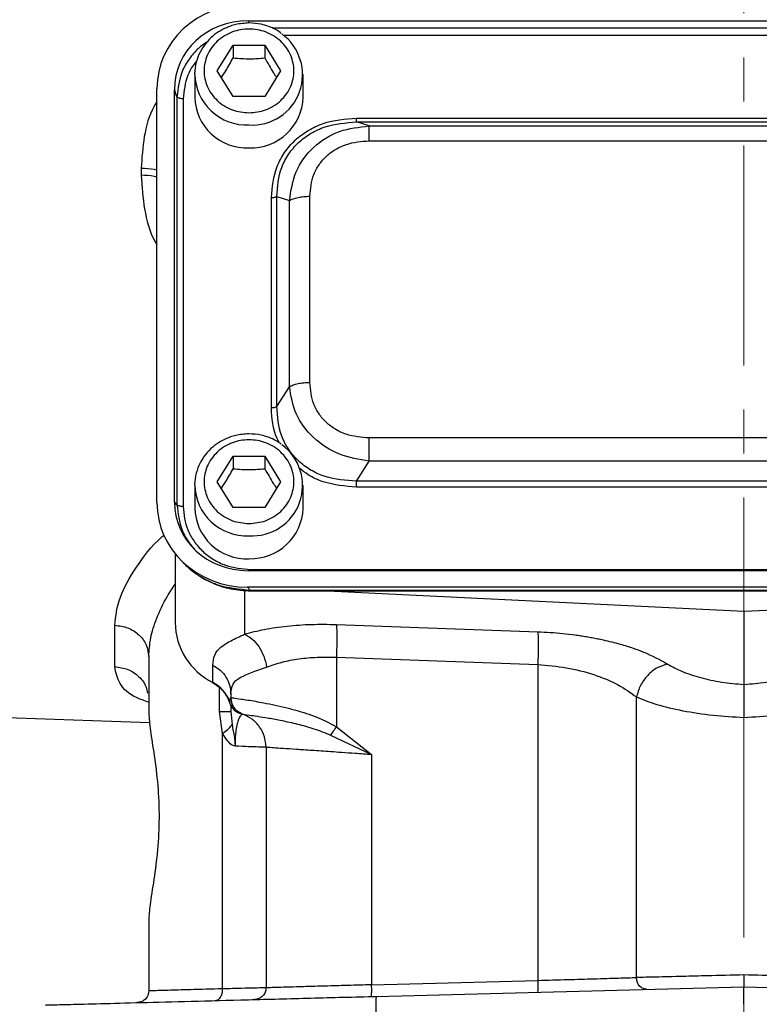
# Model space of a CAD drawing. Header units: inches. Extents: x 0.6 to 16.3, y 0.2 to 11.5.
# Tile 12 of 17: x 10.8 to 12.5, y 4 to 6.3. Entities that reach past the tile are written whole.
import ezdxf

# ---------------------------------------------------------------- set-up
doc = ezdxf.new("R2010")
doc.units = ezdxf.units.IN
doc.header["$MEASUREMENT"] = 0
doc.linetypes.add('CENTERX2', pattern=[0.8, 0.5, -0.1, 0.1, -0.1])

msp = doc.modelspace()

# ---------------------------------------------------------------- linework, layer by layer
at = {"color": 7, "linetype": 'CENTERX2', "lineweight": 18}
for q in [(12.4478, 9.4236), (12.4478, 3.2099)]:
    msp.add_line((12.4478, 4.6771), q, dxfattribs=at)
at = {"color": 7, "linetype": 'Continuous', "lineweight": 25}
for p, q in [((11.3205, 6.2604), (13.5745, 6.2604)), ((11.2505, 6.1463), (11.2865, 6.2045)), ((11.2865, 6.2045), (11.3585, 6.2045)), ((11.2865, 6.2045), (11.2865, 6.1758)), ((11.3585, 6.2045), (11.3945, 6.1463)), ((11.3585, 6.2045), (11.3585, 6.1758)), ((11.1992, 6.1386), (11.1993, 6.1436)), ((11.1992, 6.1386), (11.1992, 6.0865)), ((11.2865, 6.088), (11.2505, 6.1463)), ((11.3945, 6.1463), (11.3585, 6.088)), ((11.4458, 6.0865), (11.4458, 6.1386)), ((11.1132, 5.1658), (11.1132, 6.1053)), ((11.1531, 5.1669), (11.1531, 6.1041)), ((11.1588, 6.0872), (11.1531, 6.1041)), ((11.1588, 6.0872), (11.1588, 5.1606)), ((11.3585, 6.088), (11.2865, 6.088)), ((11.1726, 6.083), (11.1726, 5.1564)), ((11.5668, 6.039), (13.3282, 6.039)), ((11.5959, 6.0211), (11.5668, 6.0302)), ((11.5668, 6.0302), (13.3282, 6.0302)), ((11.5959, 6.0211), (13.2991, 6.0211)), ((11.5959, 5.9875), (13.2991, 5.9875)), ((11.0773, 5.9253), (11.0773, 5.909)), ((11.3734, 5.381), (11.3734, 5.8584)), ((11.3855, 5.3836), (11.3855, 5.8609)), ((11.3855, 5.8609), (11.4146, 5.8518)), ((11.4146, 5.4287), (11.4146, 5.8518)), ((11.4608, 5.4383), (11.4608, 5.8614)), ((11.3855, 5.3836), (11.4146, 5.4287)), ((13.2991, 5.3122), (11.5959, 5.3122)), ((11.2505, 5.2127), (11.2865, 5.2709)), ((11.2865, 5.2709), (11.3585, 5.2709)), ((11.2865, 5.2709), (11.2865, 5.2422)), ((11.3585, 5.2709), (11.3945, 5.2127)), ((11.3585, 5.2709), (11.3585, 5.2422)), ((11.5668, 5.2143), (11.5959, 5.2595)), ((13.2991, 5.2595), (11.5959, 5.2595)), ((13.3282, 5.2143), (11.5668, 5.2143)), ((11.1992, 5.205), (11.1993, 5.21)), ((11.1992, 5.205), (11.1992, 5.1529)), ((11.2865, 5.1545), (11.2505, 5.2127)), ((11.3945, 5.2127), (11.3585, 5.1545)), ((11.4458, 5.1529), (11.4458, 5.205)), ((13.3282, 5.2005), (11.5668, 5.2005)), ((11.1588, 5.1606), (11.1531, 5.1669)), ((11.3585, 5.1545), (11.2865, 5.1545)), ((11.1545, 5.0494), (11.1545, 4.8928)), ((11.162, 5.0406), (11.1696, 5.0323)), ((11.3262, 5.013), (13.5688, 5.013)), ((13.5745, 5.0106), (11.3205, 5.0106)), ((11.3193, 4.9733), (11.3262, 4.9657)), ((13.5757, 4.9733), (11.3193, 4.9733)), ((13.5688, 4.9657), (11.3262, 4.9657)), ((11.3262, 4.9647), (13.5688, 4.9647)), ((11.5006, 4.9647), (12.4478, 4.9184)), ((12.4478, 4.9184), (13.395, 4.9647)), ((12.4478, 4.9184), (12.4478, 4.7519)), ((11.0173, 4.7926), (11.0173, 4.8866)), ((11.5212, 4.8884), (11.9791, 4.8719)), ((11.0945, 4.8153), (11.0945, 4.6873)), ((11.5212, 4.8138), (11.9791, 4.7973)), ((11.5212, 4.8138), (11.5212, 4.656)), ((11.2401, 4.7568), (11.2401, 4.796)), ((11.9791, 4.7973), (11.9791, 4.0796)), ((11.2812, 4.7307), (11.2812, 4.7223)), ((11.2812, 4.7223), (11.2812, 4.7223)), ((12.2034, 4.0861), (12.2034, 4.7237)), ((10.0867, 4.701), (11.0966, 4.6658)), ((11.2812, 4.7042), (11.2812, 4.6903)), ((11.2626, 4.6409), (11.2554, 4.6903)), ((11.2812, 4.6903), (11.2839, 4.6613)), ((11.3011, 4.6868), (11.3031, 4.6861)), ((11.3031, 4.6861), (11.3039, 4.6859)), ((11.3061, 4.6852), (11.3078, 4.6846)), ((11.3079, 4.6846), (11.3078, 4.6846)), ((11.5212, 4.656), (11.6012, 4.5926)), ((11.2626, 4.0604), (11.2626, 4.6409)), ((11.5081, 4.637), (11.6012, 4.5926)), ((11.3612, 4.6092), (11.3612, 4.0627)), ((11.6012, 4.5926), (11.6012, 4.0697)), ((11.0945, 4.2171), (11.0945, 4.0557)), ((11.6012, 4.0697), (11.9791, 4.0796)), ((11.6119, 4.0433), (12.4478, 4.0652)), ((12.4478, 4.0652), (13.2837, 4.0433))]:
    msp.add_line(p, q, dxfattribs=at)
at = {"color": 8, "linetype": 'Continuous', "lineweight": 25}
for p, q in [((11.3205, 6.2604), (11.3224, 6.2549)), ((13.5196, 6.2435), (11.3755, 6.2435)), ((13.4918, 6.2265), (11.4022, 6.2265)), ((11.3124, 4.9662), (11.3124, 4.8663)), ((11.3262, 4.9657), (11.3262, 4.9654)), ((11.2554, 4.6903), (11.2554, 4.7445)), ((11.2777, 4.7132), (11.2807, 4.7211))]:
    msp.add_line(p, q, dxfattribs=at)
at = {"color": 7, "linetype": 'Continuous', "lineweight": 25, "flags": 128}
msp.add_lwpolyline([(11.2406, 4.7554), (11.2403, 4.7557), (11.2401, 4.7568)], dxfattribs=at)
at = {"color": 7, "linetype": 'Continuous', "lineweight": 25}
for centre, radius, start, end in [((11.3298, 6.1377), 0.1145, 266.3281, 54.1545), ((11.3174, 6.0896), 0.1183, 181.4731, 272.4617), ((11.3263, 6.0909), 0.1196, 268.1802, 357.885), ((11.3298, 5.2041), 0.1145, 266.3281, 54.1545), ((11.3174, 5.156), 0.1183, 181.4731, 272.4617), ((11.3263, 5.1574), 0.1196, 268.1802, 357.885), ((11.3088, 4.895), 0.1543, 180.8345, 243.552), ((11.2057, 4.6891), 0.0759, 18.4792, 63.0936)]:
    msp.add_arc(centre, radius, start, end, dxfattribs=at)
at = {"color": 8, "linetype": 'Continuous', "lineweight": 25}
for centre in [(11.3174, 6.1417), (11.3174, 5.2081)]:
    msp.add_arc(centre, 0.1183, 181.4731, 272.4617, dxfattribs=at)
at = {"color": 7, "linetype": 'Continuous', "lineweight": 25}
for centre, major_axis, start_param, end_param in [((11.3257, 6.0993), (0.2087, -0.0437), 1.792973, 3.333612), ((11.3257, 6.0993), (0.1694, -0.0355), 1.792973, 3.333612), ((11.3257, 5.1717), (0.2087, 0.0437), 2.949574, 4.490212), ((11.3257, 5.1717), (0.1694, 0.0355), 2.949574, 4.490212)]:
    msp.add_ellipse(centre, major_axis=major_axis, ratio=0.927683, start_param=start_param, end_param=end_param, dxfattribs=at)
for points, knots in [([(11.3225, 6.2552), (11.3123, 6.2545), (11.298, 6.2536), (11.2778, 6.2476), (11.2614, 6.2405), (11.2435, 6.2289), (11.2271, 6.2136), (11.2132, 6.1944), (11.2037, 6.1719), (11.199, 6.1543), (11.1996, 6.1447), (11.1996, 6.1436)], [0, 0, 0, 0, 0.163173, 0.228651, 0.337444, 0.450982, 0.573587, 0.703052, 0.83911, 0.98216, 1, 1, 1, 1]), ([(11.3959, 6.2316), (11.3921, 6.2344), (11.3832, 6.2409), (11.3676, 6.2474), (11.3471, 6.2537), (11.3319, 6.2546), (11.3225, 6.2552)], [0, 0, 0, 0, 0.184065, 0.424462, 0.642471, 1, 1, 1, 1]), ([(11.3225, 6.051), (11.3097, 6.0523), (11.2899, 6.0543), (11.2662, 6.0661), (11.2499, 6.0784), (11.2366, 6.0937), (11.2243, 6.1159), (11.218, 6.1463), (11.2243, 6.1767), (11.2366, 6.1988), (11.2499, 6.2141), (11.2662, 6.2264), (11.2899, 6.2379), (11.3225, 6.2438), (11.3551, 6.2379), (11.3788, 6.2264), (11.3951, 6.2141), (11.4084, 6.1988), (11.4207, 6.1767), (11.427, 6.1463), (11.4207, 6.1159), (11.4084, 6.0937), (11.3951, 6.0784), (11.3788, 6.0661), (11.3551, 6.0543), (11.3353, 6.0523), (11.3225, 6.051)], [0, 0, 0, 0, 0.059864, 0.09209, 0.125, 0.15791, 0.190136, 0.25, 0.309864, 0.34209, 0.375, 0.40791, 0.440136, 0.5, 0.559864, 0.59209, 0.625, 0.65791, 0.690136, 0.75, 0.809864, 0.84209, 0.875, 0.90791, 0.940136, 1, 1, 1, 1]), ([(11.2597, 6.1315), (11.263, 6.1364), (11.272, 6.1496), (11.2809, 6.1657), (11.2865, 6.1758)], [0, 0, 0, 0, 0.376375, 1, 1, 1, 1]), ([(11.2865, 6.1758), (11.2994, 6.1748), (11.3234, 6.1728), (11.3474, 6.1749), (11.3585, 6.1758)], [0, 0, 0, 0, 0.534747, 1, 1, 1, 1]), ([(11.3585, 6.1758), (11.3649, 6.1642), (11.3739, 6.1481), (11.3828, 6.135), (11.3853, 6.1314)], [0, 0, 0, 0, 0.718831, 1, 1, 1, 1]), ([(11.3734, 5.8584), (11.3757, 5.8824), (11.3791, 5.9185), (11.4025, 5.9614), (11.4264, 5.9895), (11.4565, 6.0119), (11.5025, 6.0337), (11.5411, 6.0369), (11.5668, 6.039)], [0, 0, 0, 0, 0.250072, 0.375279, 0.5, 0.624721, 0.749928, 1, 1, 1, 1]), ([(11.3855, 5.8609), (11.3874, 5.8835), (11.3901, 5.9174), (11.4118, 5.9579), (11.4341, 5.9841), (11.4623, 6.005), (11.5059, 6.0254), (11.5425, 6.0283), (11.5668, 6.0302)], [0, 0, 0, 0, 0.251011, 0.37739, 0.5, 0.622613, 0.748989, 1, 1, 1, 1]), ([(11.4146, 5.8518), (11.418, 5.8741), (11.4249, 5.9191), (11.4662, 5.9757), (11.5261, 6.0136), (11.5728, 6.0186), (11.5959, 6.0211)], [0, 0, 0, 0, 0.247517, 0.5, 0.752483, 1, 1, 1, 1]), ([(11.4608, 5.8614), (11.4624, 5.8782), (11.4648, 5.9034), (11.4811, 5.9334), (11.4978, 5.953), (11.5188, 5.9686), (11.5509, 5.9838), (11.5779, 5.986), (11.5959, 5.9875)], [0, 0, 0, 0, 0.250062, 0.37621, 0.5, 0.623853, 0.749938, 1, 1, 1, 1]), ([(11.5959, 5.3122), (11.5779, 5.3137), (11.5509, 5.3159), (11.5187, 5.3311), (11.4978, 5.3467), (11.4811, 5.3663), (11.4648, 5.3963), (11.4624, 5.4215), (11.4608, 5.4383)], [0, 0, 0, 0, 0.250062, 0.37621, 0.5, 0.623853, 0.749938, 1, 1, 1, 1]), ([(11.5959, 5.2595), (11.5728, 5.2634), (11.5261, 5.2712), (11.4662, 5.3104), (11.4249, 5.3657), (11.418, 5.4078), (11.4146, 5.4287)], [0, 0, 0, 0, 0.247517, 0.5, 0.752483, 1, 1, 1, 1]), ([(11.5668, 5.2143), (11.5425, 5.2158), (11.5059, 5.2181), (11.4623, 5.2382), (11.4341, 5.259), (11.4118, 5.2854), (11.3901, 5.3262), (11.3874, 5.3606), (11.3855, 5.3836)], [0, 0, 0, 0, 0.251011, 0.37739, 0.5, 0.622613, 0.748989, 1, 1, 1, 1]), ([(11.3225, 5.3216), (11.3123, 5.3209), (11.298, 5.32), (11.2778, 5.314), (11.2614, 5.3069), (11.2435, 5.2953), (11.2271, 5.28), (11.2132, 5.2609), (11.2037, 5.2383), (11.199, 5.2207), (11.1996, 5.2111), (11.1996, 5.2101)], [0, 0, 0, 0, 0.163173, 0.228651, 0.337444, 0.450982, 0.573587, 0.703052, 0.83911, 0.98216, 1, 1, 1, 1]), ([(11.3225, 5.1175), (11.3097, 5.1187), (11.2899, 5.1207), (11.2662, 5.1326), (11.2499, 5.1448), (11.2366, 5.1601), (11.2243, 5.1823), (11.218, 5.2127), (11.2243, 5.2431), (11.2366, 5.2653), (11.2499, 5.2805), (11.2662, 5.2929), (11.2899, 5.3044), (11.3225, 5.3102), (11.3551, 5.3044), (11.3788, 5.2929), (11.3951, 5.2805), (11.4084, 5.2653), (11.4207, 5.2431), (11.427, 5.2127), (11.4207, 5.1823), (11.4084, 5.1601), (11.3951, 5.1448), (11.3788, 5.1326), (11.3551, 5.1207), (11.3353, 5.1187), (11.3225, 5.1175)], [0, 0, 0, 0, 0.059864, 0.09209, 0.125, 0.15791, 0.190136, 0.25, 0.309864, 0.34209, 0.375, 0.40791, 0.440136, 0.5, 0.559864, 0.59209, 0.625, 0.65791, 0.690136, 0.75, 0.809864, 0.84209, 0.875, 0.90791, 0.940136, 1, 1, 1, 1]), ([(11.3959, 5.298), (11.3921, 5.3008), (11.3832, 5.3073), (11.3676, 5.3138), (11.3471, 5.3201), (11.3319, 5.321), (11.3225, 5.3216)], [0, 0, 0, 0, 0.1840646, 0.4244622, 0.6424706, 1, 1, 1, 1]), ([(11.2597, 5.1979), (11.263, 5.2028), (11.272, 5.2161), (11.2809, 5.2322), (11.2865, 5.2422)], [0, 0, 0, 0, 0.376375, 1, 1, 1, 1]), ([(11.2865, 5.2422), (11.2994, 5.2412), (11.3234, 5.2392), (11.3474, 5.2413), (11.3585, 5.2422)], [0, 0, 0, 0, 0.534747, 1, 1, 1, 1]), ([(11.3585, 5.2422), (11.3649, 5.2306), (11.3739, 5.2145), (11.3828, 5.2015), (11.3853, 5.1978)], [0, 0, 0, 0, 0.718831, 1, 1, 1, 1]), ([(11.1726, 5.1564), (11.1746, 5.1383), (11.1777, 5.1104), (11.1968, 5.0769), (11.2165, 5.054), (11.2411, 5.0356), (11.2769, 5.0178), (11.3068, 5.0149), (11.3262, 5.013)], [0, 0, 0, 0, 0.240853, 0.369278, 0.5, 0.630722, 0.759147, 1, 1, 1, 1]), ([(11.1696, 5.0323), (11.1798, 5.0224), (11.2004, 5.0024), (11.2388, 4.9815), (11.2812, 4.9673), (11.3111, 4.9657), (11.3262, 4.9648)], [0, 0, 0, 0, 0.246237, 0.492955, 0.742832, 1, 1, 1, 1]), ([(11.3262, 4.9657), (11.3002, 4.968), (11.26, 4.9715), (11.2126, 4.9957), (11.1869, 5.0134), (11.176, 5.0263), (11.1738, 5.029)], [0, 0, 0, 0, 0.45003, 0.6947845, 0.9359304, 1, 1, 1, 1]), ([(11.3124, 4.8663), (11.3271, 4.8702), (11.3565, 4.878), (11.4083, 4.8853), (11.4636, 4.8893), (11.5021, 4.8887), (11.5212, 4.8884)], [0, 0, 0, 0, 0.251288, 0.503113, 0.752364, 1, 1, 1, 1]), ([(11.2401, 4.796), (11.2409, 4.8039), (11.2426, 4.8196), (11.2569, 4.8369), (11.2791, 4.8509), (11.3015, 4.8612), (11.3124, 4.8663)], [0, 0, 0, 0, 0.2652025, 0.5230816, 0.7683608, 1, 1, 1, 1]), ([(11.3124, 4.8663), (11.3183, 4.8631), (11.33, 4.8567), (11.3451, 4.8387), (11.357, 4.8165), (11.3607, 4.7999), (11.3626, 4.7917)], [0, 0, 0, 0, 0.249995, 0.5000018, 0.7499944, 1, 1, 1, 1]), ([(11.9791, 4.8719), (11.9886, 4.8714), (12.0076, 4.8706), (12.036, 4.8681), (12.0591, 4.8654), (12.0771, 4.8628), (12.09, 4.8607), (12.1027, 4.8585), (12.1153, 4.856), (12.1369, 4.8515), (12.1645, 4.8446), (12.1943, 4.8352), (12.2336, 4.8209), (12.2568, 4.808), (12.2743, 4.7983)], [0, 0, 0, 0, 0.080191, 0.160755, 0.241533, 0.279738, 0.317885, 0.356041, 0.394274, 0.432648, 0.55699, 0.661672, 0.745679, 1, 1, 1, 1]), ([(11.3626, 4.7917), (11.3739, 4.7956), (11.3961, 4.8034), (11.4356, 4.8107), (11.4774, 4.8147), (11.5067, 4.8141), (11.5212, 4.8138)], [0, 0, 0, 0, 0.257689, 0.505168, 0.753456, 1, 1, 1, 1]), ([(11.2812, 4.7307), (11.2821, 4.7385), (11.284, 4.7538), (11.3004, 4.7681), (11.3261, 4.7785), (11.3504, 4.7873), (11.3626, 4.7917)], [0, 0, 0, 0, 0.254697, 0.50467, 0.752029, 1, 1, 1, 1]), ([(11.9791, 4.7973), (12.0009, 4.7954), (12.0454, 4.7916), (12.108, 4.7753), (12.1637, 4.7525), (12.1901, 4.7334), (12.2034, 4.7237)], [0, 0, 0, 0, 0.237644, 0.48658, 0.739641, 1, 1, 1, 1]), ([(12.2743, 4.7983), (12.2662, 4.796), (12.25, 4.7914), (12.2282, 4.7737), (12.2111, 4.7504), (12.206, 4.7326), (12.2034, 4.7237)], [0, 0, 0, 0, 0.249994, 0.499977, 0.749985, 1, 1, 1, 1]), ([(12.2743, 4.7983), (12.2847, 4.7925), (12.3055, 4.7809), (12.3481, 4.7671), (12.3961, 4.7566), (12.4307, 4.7535), (12.4478, 4.7519)], [0, 0, 0, 0, 0.2559, 0.507701, 0.75543, 1, 1, 1, 1]), ([(12.4478, 4.7519), (12.4648, 4.7535), (12.4993, 4.7566), (12.5476, 4.7671), (12.5904, 4.781), (12.6111, 4.7926), (12.6214, 4.7983)], [0, 0, 0, 0, 0.240965, 0.492289, 0.747829, 1, 1, 1, 1]), ([(11.2406, 4.7554), (11.2437, 4.7536), (11.2534, 4.7481), (11.2665, 4.7351), (11.2758, 4.7212), (11.2774, 4.7125), (11.2778, 4.7108)], [0, 0, 0, 0, 0.173925, 0.539592, 0.907636, 1, 1, 1, 1]), ([(12.4478, 4.7519), (12.4478, 4.7496), (12.4478, 4.743), (12.4478, 4.725), (12.4478, 4.7007), (12.4478, 4.6846), (12.4478, 4.6771)], [0, 0, 0, 0, 0.172962, 0.499333, 0.767222, 1, 1, 1, 1]), ([(11.2812, 4.7223), (11.2827, 4.7221), (11.2855, 4.7216), (11.301, 4.7195), (11.3188, 4.7168), (11.3364, 4.7139), (11.3573, 4.7102), (11.3814, 4.7054), (11.4082, 4.6992), (11.4415, 4.6901), (11.4802, 4.6777), (11.5083, 4.6629), (11.5212, 4.656)], [0, 0, 0, 0, 0.1384614, 0.2684568, 0.3505384, 0.4289336, 0.5036872, 0.5926669, 0.6763058, 0.754763, 0.8870666, 1, 1, 1, 1]), ([(11.2812, 4.7223), (11.2817, 4.7177), (11.2826, 4.7085), (11.2893, 4.6972), (11.2979, 4.689), (11.3046, 4.686), (11.3079, 4.6846)], [0, 0, 0, 0, 0.27977, 0.559537, 0.779763, 1, 1, 1, 1]), ([(12.2034, 4.7237), (12.2179, 4.7179), (12.2471, 4.706), (12.3076, 4.6919), (12.3757, 4.6815), (12.4241, 4.6786), (12.4478, 4.6771)], [0, 0, 0, 0, 0.249403, 0.504238, 0.757139, 1, 1, 1, 1]), ([(12.4478, 4.6771), (12.4715, 4.6786), (12.5199, 4.6815), (12.5881, 4.6919), (12.6485, 4.706), (12.6778, 4.7179), (12.6922, 4.7237)], [0, 0, 0, 0, 0.242859, 0.495762, 0.750597, 1, 1, 1, 1]), ([(11.2777, 4.7132), (11.2786, 4.7104), (11.2802, 4.7048), (11.2854, 4.6972), (11.2924, 4.6907), (11.2983, 4.688), (11.3011, 4.6868)], [0, 0, 0, 0, 0.251911, 0.503146, 0.766859, 1, 1, 1, 1]), ([(11.0945, 4.6873), (11.0954, 4.6748), (11.0972, 4.65), (11.1072, 4.5919), (11.1158, 4.524), (11.1192, 4.4494), (11.1153, 4.3751), (11.1063, 4.3065), (11.0967, 4.2512), (11.0952, 4.2277), (11.0945, 4.2171)], [0, 0, 0, 0, 0.127195, 0.253542, 0.37927, 0.504564, 0.629864, 0.755633, 0.889481, 1, 1, 1, 1]), ([(11.3078, 4.6846), (11.3073, 4.6843), (11.3063, 4.6838), (11.3007, 4.678), (11.2962, 4.6663), (11.2933, 4.6534), (11.2915, 4.6377), (11.2908, 4.6232), (11.2908, 4.6156), (11.2908, 4.6118)], [0, 0, 0, 0, 0.283842, 0.551774, 0.675697, 0.791595, 0.898594, 0.949597, 1, 1, 1, 1]), ([(11.3079, 4.6846), (11.311, 4.6841), (11.3157, 4.6835), (11.3413, 4.6799), (11.3662, 4.676), (11.3969, 4.6703), (11.4319, 4.6625), (11.4697, 4.6524), (11.4954, 4.6421), (11.5081, 4.637)], [0, 0, 0, 0, 0.248653, 0.374091, 0.49986, 0.625956, 0.752189, 0.877469, 1, 1, 1, 1]), ([(11.2626, 4.6409), (11.2677, 4.6445), (11.2781, 4.6519), (11.282, 4.6582), (11.2839, 4.6613)], [0, 0, 0, 0, 0.5, 1, 1, 1, 1]), ([(11.2839, 4.6613), (11.2849, 4.6561), (11.2864, 4.6477), (11.289, 4.6341), (11.2904, 4.624), (11.2907, 4.6168), (11.2908, 4.6146), (11.2908, 4.6136), (11.2908, 4.6128), (11.2908, 4.6121), (11.2908, 4.6118), (11.2908, 4.6118), (11.2908, 4.6118), (11.2908, 4.6118), (11.2908, 4.6118), (11.2908, 4.6118), (11.2908, 4.6118), (11.2908, 4.6118), (11.2908, 4.6118), (11.2908, 4.6118), (11.2908, 4.6118)], [0, 0, 0, 0, 0.325372, 0.532599, 0.828012, 0.926973, 0.949637, 0.957926, 0.9862, 0.998287, 0.999166, 0.999355, 0.999377, 0.999384, 0.99939, 0.999396, 0.999402, 0.999422, 0.999613, 1, 1, 1, 1]), ([(11.5212, 4.656), (11.5188, 4.6526), (11.514, 4.6458), (11.51, 4.6399), (11.5081, 4.637)], [0, 0, 0, 0, 0.4999985, 1, 1, 1, 1]), ([(11.2908, 4.6118), (11.2892, 4.6123), (11.2834, 4.6139), (11.273, 4.6232), (11.2663, 4.6346), (11.2626, 4.6409)], [0, 0, 0, 0, 0.139883, 0.52827, 1, 1, 1, 1]), ([(11.3612, 4.6092), (11.3603, 4.6092), (11.3587, 4.6093), (11.3449, 4.6098), (11.3232, 4.6106), (11.3017, 4.6114), (11.2908, 4.6118)], [0, 0, 0, 0, 0.24176, 0.489008, 0.741752, 1, 1, 1, 1]), ([(11.6012, 4.5926), (11.5888, 4.5935), (11.5657, 4.595), (11.5347, 4.5972), (11.501, 4.5995), (11.4655, 4.602), (11.4288, 4.6045), (11.399, 4.6065), (11.3771, 4.608), (11.3636, 4.609), (11.362, 4.6091), (11.3612, 4.6092)], [0, 0, 0, 0, 0.097636, 0.181118, 0.250435, 0.380776, 0.500495, 0.630121, 0.75657, 0.879857, 1, 1, 1, 1]), ([(11.9791, 4.0796), (12.002, 4.0802), (12.0462, 4.0815), (12.1092, 4.0833), (12.1639, 4.0849), (12.1906, 4.0857), (12.2034, 4.0861)], [0, 0, 0, 0, 0.260509, 0.502439, 0.76073, 1, 1, 1, 1]), ([(12.4478, 4.0919), (12.4198, 4.0912), (12.3716, 4.0901), (12.3037, 4.0884), (12.2468, 4.0871), (12.2175, 4.0864), (12.2034, 4.0861)], [0, 0, 0, 0, 0.290776, 0.49998, 0.761252, 1, 1, 1, 1]), ([(12.2264, 4.0594), (12.223, 4.0598), (12.2164, 4.0607), (12.2089, 4.0678), (12.2043, 4.0767), (12.2037, 4.0829), (12.2034, 4.0861)], [0, 0, 0, 0, 0.279601, 0.55921, 0.779581, 1, 1, 1, 1]), ([(12.6922, 4.0861), (12.6782, 4.0864), (12.6488, 4.0871), (12.592, 4.0884), (12.5241, 4.0901), (12.4759, 4.0912), (12.4478, 4.0919)], [0, 0, 0, 0, 0.238746, 0.50002, 0.709221, 1, 1, 1, 1]), ([(12.4478, 4.0919), (12.4478, 4.0896), (12.4478, 4.0853), (12.4478, 4.0794), (12.4478, 4.0745), (12.4478, 4.0697), (12.4478, 4.0659), (12.4478, 4.0654), (12.4478, 4.0652)], [0, 0, 0, 0, 0.160812, 0.311465, 0.451973, 0.582255, 0.811305, 1, 1, 1, 1]), ([(11.2626, 4.0604), (11.237, 4.0597), (11.1873, 4.0583), (11.1351, 4.0569), (11.1009, 4.0559), (11.0966, 4.0558), (11.0945, 4.0557)], [0, 0, 0, 0, 0.256485, 0.500028, 0.751903, 1, 1, 1, 1]), ([(11.2456, 4.0337), (11.2481, 4.0343), (11.2532, 4.0354), (11.2588, 4.0425), (11.2621, 4.0512), (11.2624, 4.0573), (11.2626, 4.0604)], [0, 0, 0, 0, 0.279634, 0.559249, 0.779637, 1, 1, 1, 1]), ([(11.3612, 4.0627), (11.3599, 4.0627), (11.3574, 4.0626), (11.3374, 4.0622), (11.3067, 4.0614), (11.2775, 4.0607), (11.2626, 4.0604)], [0, 0, 0, 0, 0.24812, 0.49998, 0.743524, 1, 1, 1, 1]), ([(11.6012, 4.0697), (11.5832, 4.0691), (11.5513, 4.0682), (11.5105, 4.067), (11.4788, 4.0661), (11.4528, 4.0654), (11.4257, 4.0646), (11.3996, 4.0638), (11.3778, 4.0632), (11.3638, 4.0628), (11.362, 4.0627), (11.3612, 4.0627)], [0, 0, 0, 0, 0.140976, 0.249982, 0.338293, 0.421686, 0.50016, 0.627681, 0.750092, 0.875825, 1, 1, 1, 1]), ([(12.4478, 4.0252), (12.4478, 4.0305), (12.4478, 4.041), (12.4478, 4.054), (12.4478, 4.0613), (12.4478, 4.0647), (12.4478, 4.065), (12.4478, 4.0652)], [0, 0, 0, 0, 0.250714, 0.499136, 0.734643, 0.863714, 1, 1, 1, 1]), ([(10.8601, 4.0236), (10.8629, 4.0237), (10.8684, 4.0238), (10.9125, 4.025), (10.9812, 4.0268), (11.0745, 4.0292), (11.1886, 4.0322), (11.3193, 4.0356), (11.462, 4.0394), (11.562, 4.042), (11.6119, 4.0433)], [0, 0, 0, 0, 0.12498, 0.249964, 0.374949, 0.499947, 0.624948, 0.749961, 0.874973, 1, 1, 1, 1])]:
    msp.add_open_spline(points, degree=3, knots=knots, dxfattribs=at)
at = {"color": 8, "linetype": 'Continuous', "lineweight": 25}
for points, knots in [([(11.227, 6.2121), (11.2204, 6.2075), (11.2047, 6.1964), (11.1856, 6.1734), (11.1645, 6.1373), (11.1611, 6.1069), (11.1588, 6.0872)], [0, 0, 0, 0, 0.159259, 0.375576, 0.595268, 1, 1, 1, 1]), ([(11.2038, 6.1691), (11.2016, 6.1667), (11.1928, 6.157), (11.1781, 6.1288), (11.1748, 6.1011), (11.1726, 6.083)], [0, 0, 0, 0, 0.100383, 0.413245, 1, 1, 1, 1]), ([(11.1132, 6.0759), (11.1111, 6.0728), (11.0957, 6.0488), (11.0822, 5.9967), (11.0789, 5.9491), (11.0773, 5.9253)], [0, 0, 0, 0, 0.0698976, 0.53516, 1, 1, 1, 1]), ([(11.0773, 5.9253), (11.0878, 5.925), (11.101, 5.9246), (11.1112, 5.9217), (11.1132, 5.9211)], [0, 0, 0, 0, 0.8030375, 1, 1, 1, 1]), ([(11.0773, 5.909), (11.0791, 5.8833), (11.0829, 5.8319), (11.0969, 5.7785), (11.1116, 5.7538), (11.1132, 5.7512)], [0, 0, 0, 0, 0.47095, 0.943631, 1, 1, 1, 1]), ([(11.1132, 5.9047), (11.1112, 5.9053), (11.101, 5.9082), (11.0878, 5.9086), (11.0773, 5.909)], [0, 0, 0, 0, 0.196962, 1, 1, 1, 1]), ([(11.3918, 5.3008), (11.39, 5.3041), (11.3763, 5.3285), (11.3748, 5.3567), (11.3734, 5.381)], [0, 0, 0, 0, 0.134518, 1, 1, 1, 1]), ([(11.5668, 5.2005), (11.5412, 5.2027), (11.5028, 5.2061), (11.4602, 5.2252), (11.4444, 5.2379), (11.4382, 5.2428)], [0, 0, 0, 0, 0.549985, 0.825354, 1, 1, 1, 1]), ([(11.1588, 5.1606), (11.1612, 5.1408), (11.1648, 5.1103), (11.1829, 5.0769), (11.1948, 5.0641), (11.1993, 5.0593)], [0, 0, 0, 0, 0.536037, 0.827011, 1, 1, 1, 1]), ([(11.0173, 4.8866), (11.0197, 4.9074), (11.0246, 4.9493), (11.0648, 5.018), (11.1001, 5.0668), (11.1278, 5.0903), (11.1292, 5.0915)], [0, 0, 0, 0, 0.326383, 0.65355, 0.982501, 1, 1, 1, 1]), ([(11.0945, 4.8153), (11.0954, 4.8293), (11.0973, 4.8572), (11.1121, 4.9034), (11.1314, 4.9446), (11.1485, 4.9708), (11.1545, 4.98)], [0, 0, 0, 0, 0.272459, 0.544174, 0.839216, 1, 1, 1, 1]), ([(11.0945, 4.7115), (11.0848, 4.715), (11.0536, 4.7261), (11.0251, 4.7526), (11.0199, 4.7792), (11.0173, 4.7926)], [0, 0, 0, 0, 0.185789, 0.593627, 1, 1, 1, 1]), ([(11.0173, 4.7926), (11.0275, 4.7912), (11.048, 4.7883), (11.0731, 4.7708), (11.0887, 4.751), (11.0907, 4.7369), (11.0914, 4.7325)], [0, 0, 0, 0, 0.28823, 0.576459, 0.864689, 1, 1, 1, 1])]:
    msp.add_open_spline(points, degree=3, knots=knots, dxfattribs=at)
at = {"color": 7, "linetype": 'Continuous', "lineweight": 25}
for points in [[(11.1726, 6.083), (11.171, 6.0831), (11.1677, 6.0832), (11.1635, 6.0841), (11.1602, 6.0855), (11.1593, 6.0866), (11.1588, 6.0872)], [(11.5668, 6.0302), (11.5668, 6.0305), (11.5668, 6.031), (11.5668, 6.033), (11.5668, 6.0357), (11.5668, 6.0379), (11.5668, 6.039)], [(11.5959, 5.9875), (11.5959, 5.9917), (11.5959, 6.0002), (11.5959, 6.0103), (11.5959, 6.0179), (11.5959, 6.02), (11.5959, 6.0211)], [(11.3734, 5.8584), (11.3746, 5.8585), (11.3771, 5.8585), (11.3805, 5.8591), (11.3835, 5.8598), (11.3848, 5.8606), (11.3855, 5.8609)], [(11.4146, 5.8518), (11.4172, 5.8532), (11.4225, 5.856), (11.4339, 5.859), (11.4468, 5.861), (11.4561, 5.8613), (11.4608, 5.8614)], [(11.4146, 5.4287), (11.4172, 5.4301), (11.4225, 5.4329), (11.4339, 5.4359), (11.4468, 5.4379), (11.4561, 5.4382), (11.4608, 5.4383)], [(11.3734, 5.381), (11.3746, 5.3811), (11.3771, 5.3811), (11.3805, 5.3817), (11.3835, 5.3825), (11.3848, 5.3832), (11.3855, 5.3836)], [(11.5959, 5.2595), (11.5959, 5.2633), (11.5959, 5.271), (11.5959, 5.2846), (11.5959, 5.2987), (11.5959, 5.3077), (11.5959, 5.3122)], [(11.5668, 5.2005), (11.5668, 5.2017), (11.5668, 5.204), (11.5668, 5.2077), (11.5668, 5.2113), (11.5668, 5.2133), (11.5668, 5.2143)], [(11.1726, 5.1564), (11.171, 5.1565), (11.1677, 5.1566), (11.1635, 5.1576), (11.1602, 5.1589), (11.1593, 5.16), (11.1588, 5.1606)], [(11.0173, 4.8866), (11.0275, 4.8852), (11.0479, 4.8825), (11.0733, 4.8659), (11.0911, 4.8427), (11.0934, 4.8244), (11.0945, 4.8153)], [(11.5212, 4.8884), (11.5215, 4.8848), (11.522, 4.8777), (11.5222, 4.8596), (11.522, 4.8378), (11.5215, 4.8218), (11.5212, 4.8138)], [(11.9791, 4.8719), (11.9794, 4.8683), (11.9799, 4.8612), (11.9801, 4.8431), (11.9799, 4.8213), (11.9794, 4.8053), (11.9791, 4.7973)], [(11.2401, 4.796), (11.246, 4.7923), (11.2579, 4.785), (11.2709, 4.769), (11.2795, 4.7506), (11.2806, 4.7373), (11.2812, 4.7307)], [(11.3078, 4.6846), (11.3041, 4.6863), (11.2966, 4.6897), (11.288, 4.6989), (11.2823, 4.71), (11.2815, 4.7182), (11.2812, 4.7223)], [(11.2554, 4.6903), (11.2592, 4.6903), (11.2669, 4.6903), (11.2749, 4.6903), (11.2802, 4.6903), (11.2808, 4.6903), (11.2812, 4.6903)], [(11.3612, 4.6092), (11.3604, 4.6174), (11.359, 4.6338), (11.3474, 4.656), (11.3303, 4.6743), (11.3154, 4.6811), (11.3079, 4.6846)], [(11.9791, 4.0796), (11.9792, 4.0761), (11.9793, 4.0691), (11.9792, 4.0603), (11.9789, 4.0541), (11.9786, 4.0533), (11.9784, 4.0529)], [(11.0945, 4.0557), (11.0941, 4.0523), (11.0933, 4.0454), (11.0874, 4.0367), (11.0788, 4.0305), (11.072, 4.0296), (11.0685, 4.0291)], [(11.3612, 4.0627), (11.3608, 4.0593), (11.36, 4.0524), (11.354, 4.0437), (11.3455, 4.0375), (11.3386, 4.0365), (11.3352, 4.0361)], [(11.6005, 4.043), (11.6007, 4.0434), (11.6011, 4.0442), (11.6014, 4.0504), (11.6015, 4.0592), (11.6013, 4.0662), (11.6012, 4.0697)], [(11.6119, 4.0433), (11.6117, 4.0427), (11.6112, 4.0415), (11.6107, 4.0322), (11.6106, 4.019), (11.6108, 4.0086), (11.6109, 4.0033)]]:
    msp.add_open_spline(points, degree=3, dxfattribs=at)

doc.saveas('drawing.dxf')
